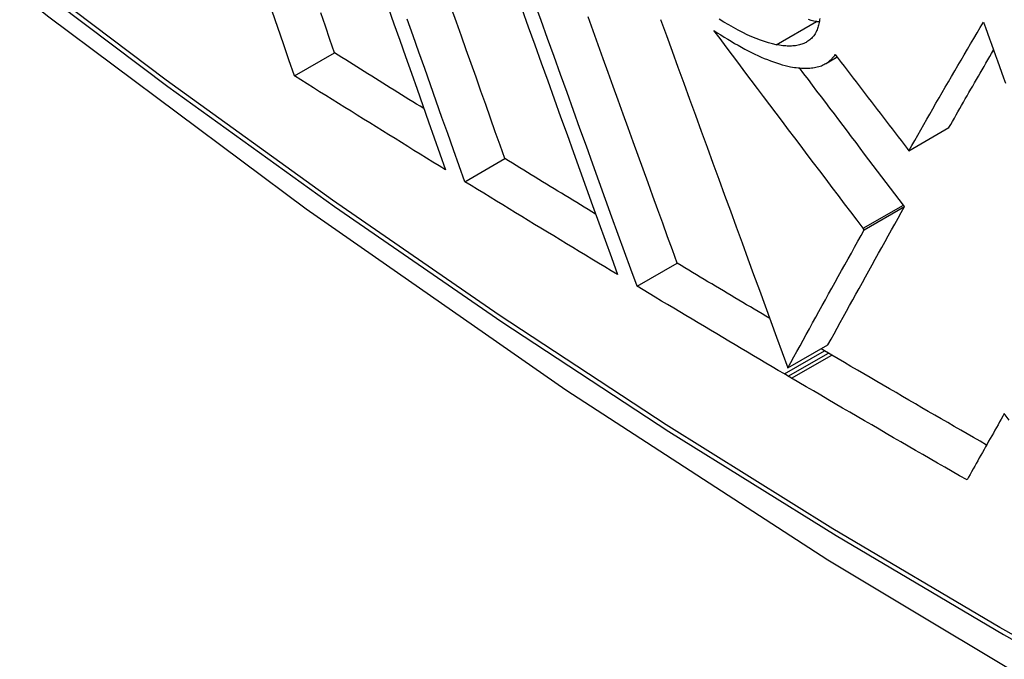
# Model space of a CAD drawing. Header units: inches. Extents: x 338.7 to 398.8, y 128 to 186.9.
# Tile 16 of 110: x 339.4724 to 339.617, y 173.2503 to 173.3443. Entities that reach past the tile are written whole.
import ezdxf

# ---------------------------------------------------------------- set-up
doc = ezdxf.new("R2010")
doc.units = ezdxf.units.IN
doc.header["$MEASUREMENT"] = 0
doc.layers.add('Visible Edges(ANSI)', color=7, linetype='Continuous', lineweight=25)
doc.layers.add('Visible Tangent Edges(ANSI)', color=7, linetype='Continuous', lineweight=25)

msp = doc.modelspace()

# ---------------------------------------------------------------- linework, layer by layer
at = {"layer": 'Visible Edges(ANSI)'}
for p, q in [((339.51278, 173.33602), (339.51865, 173.3394)), ((339.59078, 173.33784), (339.59246, 173.3388)), ((339.60298, 173.32503), (339.60888, 173.32843)), ((339.60272, 173.32537), (339.60298, 173.32503)), ((339.53778, 173.32049), (339.54367, 173.32388)), ((339.59645, 173.31343), (339.60235, 173.31683)), ((339.60235, 173.31683), (339.60218, 173.31705)), ((339.59645, 173.31343), (339.59628, 173.31366)), ((339.56307, 173.30512), (339.56896, 173.30851)), ((339.58522, 173.29313), (339.59111, 173.29653)), ((339.59062, 173.29563), (339.5901, 173.29594)), ((339.59118, 173.2953), (339.59062, 173.29563)), ((339.59167, 173.29502), (339.59118, 173.2953)), ((339.58529, 173.29191), (339.58472, 173.29224)), ((339.58577, 173.29162), (339.58529, 173.29191))]:
    msp.add_line(p, q, dxfattribs=at)
at = {"layer": 'Visible Edges(ANSI)', "flags": 128}
for points in [[(339.33028, 173.47265), (339.36609, 173.43852), (339.40247, 173.40579), (339.43936, 173.37451), (339.47671, 173.34473), (339.51448, 173.31651), (339.55263, 173.28989), (339.5911, 173.26493), (339.62984, 173.24168), (339.66883, 173.22018), (339.708, 173.20048), (339.74733, 173.18263), (339.78676, 173.16668), (339.82625, 173.15268), (339.86576, 173.14068), (339.90523, 173.13074), (339.94463, 173.12291)], [(339.56307, 173.30512), (339.56216, 173.30764), (339.56124, 173.31017), (339.56032, 173.31272), (339.55939, 173.31529), (339.55846, 173.31787), (339.55752, 173.32047), (339.55658, 173.32307), (339.55564, 173.32569), (339.55469, 173.32831), (339.55374, 173.33094), (339.55279, 173.33358), (339.55184, 173.33622), (339.55089, 173.33887), (339.54994, 173.34151), (339.54898, 173.34416), (339.54803, 173.3468)], [(339.51278, 173.33602), (339.51196, 173.33839), (339.51114, 173.34076), (339.51031, 173.34315), (339.50949, 173.34555)], [(339.51865, 173.3394), (339.51798, 173.34136), (339.5173, 173.34332), (339.51662, 173.34529)], [(339.52653, 173.3461), (339.52738, 173.34368), (339.52823, 173.34127), (339.52908, 173.33886), (339.52993, 173.33645), (339.53077, 173.33406), (339.53161, 173.33167), (339.53245, 173.32929), (339.53329, 173.32693), (339.53412, 173.32457), (339.53495, 173.32223)], [(339.54367, 173.32388), (339.54297, 173.32585), (339.54226, 173.32783), (339.54156, 173.32981), (339.54085, 173.33181), (339.54014, 173.33381), (339.53943, 173.33582), (339.53872, 173.33783), (339.538, 173.33985), (339.53729, 173.34188), (339.53657, 173.34391), (339.53585, 173.34594)], [(339.54615, 173.34588), (339.5471, 173.34323), (339.54805, 173.34058), (339.549, 173.33794), (339.54995, 173.3353), (339.5509, 173.33266), (339.55184, 173.33003), (339.55279, 173.32741), (339.55373, 173.32479), (339.55467, 173.32219), (339.5556, 173.31959), (339.55653, 173.31701), (339.55746, 173.31444), (339.55838, 173.31189), (339.5593, 173.30936), (339.56021, 173.30684)], [(339.53778, 173.32049), (339.53695, 173.32283), (339.53611, 173.32518), (339.53528, 173.32755), (339.53443, 173.32992), (339.53359, 173.33231), (339.53274, 173.3347), (339.5319, 173.3371), (339.53105, 173.33951), (339.53019, 173.34193), (339.52934, 173.34435)], [(339.56896, 173.30851), (339.56826, 173.31046), (339.56755, 173.31241), (339.56684, 173.31438), (339.56612, 173.31635), (339.56541, 173.31834), (339.56469, 173.32033), (339.56396, 173.32234), (339.56324, 173.32435), (339.56251, 173.32636), (339.56178, 173.32838), (339.56105, 173.33041), (339.56031, 173.33244), (339.55958, 173.33448), (339.55885, 173.33652), (339.55811, 173.33856), (339.55737, 173.3406), (339.55664, 173.34265), (339.5559, 173.3447)], [(339.56654, 173.3443), (339.56738, 173.34197), (339.56823, 173.33965), (339.56908, 173.33731), (339.56994, 173.33497), (339.57079, 173.33263), (339.57165, 173.33028), (339.57251, 173.32793), (339.57336, 173.32558), (339.57422, 173.32323), (339.57508, 173.32088), (339.57594, 173.31853), (339.57679, 173.31619), (339.57765, 173.31385), (339.5785, 173.31151), (339.57935, 173.30918), (339.5802, 173.30686), (339.58105, 173.30455), (339.58189, 173.30224), (339.58273, 173.29995), (339.58356, 173.29766), (339.58439, 173.29539), (339.58522, 173.29313)], [(339.58352, 173.34061), (339.58296, 173.34073), (339.58239, 173.34088), (339.58179, 173.34107), (339.58118, 173.34128), (339.58056, 173.34152), (339.57992, 173.34179), (339.57926, 173.34208), (339.5786, 173.34241), (339.57792, 173.34275), (339.57723, 173.34312), (339.57653, 173.34351), (339.57583, 173.34392), (339.57513, 173.34435)], [(339.5899, 173.34448), (339.58988, 173.34427), (339.58985, 173.34407), (339.58982, 173.34387), (339.58978, 173.34368), (339.58974, 173.3435), (339.58969, 173.34332), (339.58964, 173.34314), (339.58958, 173.34297), (339.58952, 173.3428), (339.58945, 173.34264), (339.58937, 173.34248), (339.58929, 173.34233), (339.58921, 173.34219), (339.58911, 173.34204), (339.58902, 173.34191), (339.58891, 173.34178), (339.5888, 173.34165), (339.58869, 173.34154), (339.58857, 173.34142), (339.58844, 173.34131), (339.58831, 173.34121), (339.58817, 173.34112)], [(339.58942, 173.34401), (339.58904, 173.34409), (339.58865, 173.34418), (339.58825, 173.34429)], [(339.58983, 173.34394), (339.58982, 173.34394), (339.5898, 173.34394), (339.58978, 173.34394), (339.58976, 173.34395), (339.58975, 173.34395), (339.58973, 173.34395), (339.58971, 173.34396), (339.5897, 173.34396), (339.58968, 173.34396), (339.58966, 173.34396), (339.58964, 173.34397), (339.58963, 173.34397), (339.58961, 173.34397), (339.58959, 173.34398), (339.58958, 173.34398), (339.58956, 173.34398), (339.58954, 173.34399), (339.58952, 173.34399), (339.58951, 173.34399), (339.58949, 173.344), (339.58947, 173.344), (339.58945, 173.344), (339.58944, 173.34401), (339.58942, 173.34401)], [(339.60298, 173.32503), (339.60342, 173.32579), (339.60385, 173.32656), (339.60429, 173.32733), (339.60473, 173.3281), (339.60517, 173.32887), (339.60562, 173.32965), (339.60606, 173.33043), (339.60651, 173.33121), (339.60697, 173.332), (339.60742, 173.33279), (339.60788, 173.33357), (339.60834, 173.33437), (339.6088, 173.33516), (339.60926, 173.33595), (339.60972, 173.33675), (339.61019, 173.33755), (339.61065, 173.33834), (339.61112, 173.33914), (339.61159, 173.33994), (339.61206, 173.34074), (339.61254, 173.34154), (339.61301, 173.34234), (339.61348, 173.34314), (339.61396, 173.34394)], [(339.61396, 173.34394), (339.61425, 173.34312), (339.61454, 173.34231), (339.61483, 173.34149), (339.61513, 173.34067), (339.61542, 173.33985), (339.61571, 173.33903), (339.616, 173.33822), (339.6163, 173.3374), (339.61659, 173.33658), (339.61688, 173.33576), (339.61718, 173.33494)], [(339.57435, 173.34271), (339.57486, 173.34237), (339.57538, 173.34204), (339.57588, 173.34172), (339.57639, 173.34141), (339.57689, 173.34111), (339.5774, 173.34081), (339.5779, 173.34052), (339.5784, 173.34025), (339.57889, 173.33998), (339.57938, 173.33972), (339.57987, 173.33948), (339.58035, 173.33924), (339.58083, 173.33902), (339.5813, 173.3388), (339.58176, 173.3386), (339.58222, 173.33842), (339.58267, 173.33824), (339.58312, 173.33808), (339.58355, 173.33793), (339.58398, 173.33779), (339.5844, 173.33767), (339.58482, 173.33756), (339.58522, 173.33746), (339.58562, 173.33738)], [(339.59628, 173.31366), (339.59538, 173.31485), (339.59447, 173.31604), (339.59356, 173.31724), (339.59265, 173.31844), (339.59174, 173.31965), (339.59083, 173.32085), (339.58991, 173.32206), (339.589, 173.32327), (339.58808, 173.32448), (339.58717, 173.32569), (339.58625, 173.32691), (339.58533, 173.32812), (339.58442, 173.32934), (339.5835, 173.33055), (339.58258, 173.33177), (339.58166, 173.33299), (339.58075, 173.3342), (339.57983, 173.33542), (339.57891, 173.33664), (339.578, 173.33785), (339.57709, 173.33907), (339.57617, 173.34029), (339.57526, 173.3415), (339.57435, 173.34271)], [(339.58817, 173.34112), (339.58803, 173.34103), (339.58789, 173.34095), (339.58774, 173.34087), (339.58758, 173.3408), (339.58742, 173.34074), (339.58726, 173.34068), (339.58709, 173.34062), (339.58692, 173.34058), (339.58674, 173.34054), (339.58655, 173.3405), (339.58636, 173.34047), (339.58617, 173.34045), (339.58597, 173.34043), (339.58577, 173.34042), (339.58556, 173.34041), (339.58535, 173.34041), (339.58514, 173.34042), (339.58492, 173.34043), (339.5847, 173.34044), (339.58447, 173.34047), (339.58424, 173.34049), (339.584, 173.34053), (339.58376, 173.34057), (339.58352, 173.34061)], [(339.60888, 173.32843), (339.60914, 173.32889), (339.60941, 173.32935), (339.60967, 173.32982), (339.60994, 173.33029), (339.6102, 173.33075), (339.61047, 173.33122), (339.61074, 173.33169), (339.61101, 173.33216), (339.61128, 173.33264), (339.61155, 173.33311), (339.61182, 173.33358), (339.6121, 173.33406), (339.61237, 173.33454), (339.61264, 173.33501), (339.61292, 173.33549), (339.6132, 173.33597), (339.61347, 173.33645), (339.61375, 173.33693), (339.61403, 173.33741), (339.61431, 173.33789), (339.61459, 173.33837), (339.61487, 173.33886), (339.61515, 173.33934), (339.61543, 173.33983)], [(339.53177, 173.33122), (339.53122, 173.33156), (339.53068, 173.3319), (339.53013, 173.33224), (339.52958, 173.33258), (339.52903, 173.33292), (339.52849, 173.33326), (339.52794, 173.3336), (339.52739, 173.33394), (339.52684, 173.33428), (339.5263, 173.33463), (339.52575, 173.33497), (339.5252, 173.33531), (339.52466, 173.33565), (339.52411, 173.33599), (339.52356, 173.33633), (339.52302, 173.33667), (339.52247, 173.33701), (339.52193, 173.33735), (339.52138, 173.3377), (339.52083, 173.33804), (339.52029, 173.33838), (339.51974, 173.33872), (339.5192, 173.33906), (339.51865, 173.3394)], [(339.591, 173.33797), (339.59106, 173.33801), (339.59112, 173.33805), (339.59118, 173.3381), (339.59123, 173.33814), (339.59129, 173.33818), (339.59134, 173.33823), (339.5914, 173.33827), (339.59145, 173.33832), (339.5915, 173.33836), (339.59155, 173.33841), (339.5916, 173.33846), (339.59165, 173.33851), (339.5917, 173.33856), (339.59175, 173.33861), (339.5918, 173.33866), (339.59184, 173.33872), (339.59189, 173.33877), (339.59193, 173.33882), (339.59197, 173.33888), (339.59202, 173.33894), (339.59206, 173.33899), (339.5921, 173.33905), (339.59214, 173.33911), (339.59218, 173.33917)], [(339.59218, 173.33917), (339.59262, 173.33859), (339.59306, 173.33802), (339.5935, 173.33744), (339.59394, 173.33687), (339.59438, 173.33629), (339.59482, 173.33571), (339.59526, 173.33514), (339.5957, 173.33456), (339.59614, 173.33398), (339.59658, 173.33341), (339.59702, 173.33283), (339.59746, 173.33226), (339.5979, 173.33168), (339.59834, 173.33111), (339.59878, 173.33053), (339.59922, 173.32996), (339.59966, 173.32938), (339.60009, 173.32881), (339.60053, 173.32823), (339.60097, 173.32766), (339.60141, 173.32709), (339.60185, 173.32652), (339.60229, 173.32594), (339.60272, 173.32537)], [(339.58562, 173.33738), (339.5859, 173.33733), (339.58618, 173.33728), (339.58645, 173.33725), (339.58672, 173.33721), (339.58698, 173.33719), (339.58724, 173.33717), (339.58749, 173.33716), (339.58774, 173.33715), (339.58799, 173.33715), (339.58823, 173.33716), (339.58846, 173.33717), (339.58869, 173.3372), (339.58891, 173.33722), (339.58913, 173.33726), (339.58934, 173.3373), (339.58955, 173.33735), (339.58975, 173.3374), (339.58995, 173.33747), (339.59014, 173.33753), (339.59032, 173.33761), (339.5905, 173.33769), (339.59067, 173.33778), (339.59084, 173.33787), (339.591, 173.33797)], [(339.60218, 173.31705), (339.60155, 173.31788), (339.60092, 173.31871), (339.60029, 173.31954), (339.59966, 173.32037), (339.59903, 173.32121), (339.5984, 173.32204), (339.59777, 173.32288), (339.59713, 173.32371), (339.5965, 173.32455), (339.59586, 173.32539), (339.59523, 173.32623), (339.59459, 173.32707), (339.59396, 173.32791), (339.59332, 173.32875), (339.59269, 173.32959), (339.59205, 173.33044), (339.59141, 173.33128), (339.59078, 173.33212), (339.59014, 173.33297), (339.5895, 173.33381), (339.58886, 173.33466), (339.58823, 173.3355), (339.58759, 173.33635), (339.58695, 173.33719)], [(339.53495, 173.32223), (339.53402, 173.3228), (339.5331, 173.32337), (339.53217, 173.32395), (339.53124, 173.32452), (339.53031, 173.32509), (339.52939, 173.32567), (339.52846, 173.32624), (339.52754, 173.32681), (339.52661, 173.32739), (339.52569, 173.32796), (339.52476, 173.32854), (339.52384, 173.32911), (339.52291, 173.32969), (339.52199, 173.33026), (339.52107, 173.33084), (339.52014, 173.33141), (339.51922, 173.33199), (339.5183, 173.33256), (339.51738, 173.33314), (339.51646, 173.33371), (339.51554, 173.33429), (339.51462, 173.33487), (339.5137, 173.33544), (339.51278, 173.33602)], [(339.55699, 173.31574), (339.55644, 173.31608), (339.55588, 173.31641), (339.55532, 173.31675), (339.55477, 173.31709), (339.55421, 173.31743), (339.55366, 173.31777), (339.5531, 173.31811), (339.55254, 173.31845), (339.55199, 173.31878), (339.55143, 173.31912), (339.55088, 173.31946), (339.55032, 173.3198), (339.54977, 173.32014), (339.54921, 173.32048), (339.54866, 173.32082), (339.5481, 173.32116), (339.54755, 173.3215), (339.54699, 173.32184), (339.54644, 173.32218), (339.54588, 173.32252), (339.54533, 173.32286), (339.54477, 173.3232), (339.54422, 173.32354), (339.54367, 173.32388)], [(339.56021, 173.30684), (339.55927, 173.30741), (339.55833, 173.30797), (339.55739, 173.30854), (339.55645, 173.30911), (339.55551, 173.30967), (339.55458, 173.31024), (339.55364, 173.31081), (339.5527, 173.31138), (339.55177, 173.31194), (339.55083, 173.31251), (339.5499, 173.31308), (339.54896, 173.31365), (339.54803, 173.31422), (339.54709, 173.31479), (339.54616, 173.31536), (339.54523, 173.31593), (339.54429, 173.3165), (339.54336, 173.31707), (339.54243, 173.31764), (339.5415, 173.31821), (339.54057, 173.31878), (339.53964, 173.31935), (339.53871, 173.31992), (339.53778, 173.32049)], [(339.59111, 173.29653), (339.59156, 173.29733), (339.592, 173.29814), (339.59245, 173.29896), (339.5929, 173.29978), (339.59336, 173.30061), (339.59382, 173.30145), (339.59428, 173.30228), (339.59475, 173.30313), (339.59522, 173.30397), (339.59569, 173.30482), (339.59616, 173.30568), (339.59663, 173.30653), (339.5971, 173.30739), (339.59758, 173.30825), (339.59806, 173.30911), (339.59853, 173.30997), (339.59901, 173.31083), (339.59949, 173.31169), (339.59997, 173.31255), (339.60045, 173.31341), (339.60092, 173.31427), (339.6014, 173.31513), (339.60188, 173.31598), (339.60235, 173.31683)], [(339.58522, 173.29313), (339.58566, 173.29394), (339.5861, 173.29475), (339.58655, 173.29556), (339.58701, 173.29639), (339.58746, 173.29721), (339.58792, 173.29805), (339.58838, 173.29889), (339.58885, 173.29973), (339.58932, 173.30058), (339.58979, 173.30143), (339.59026, 173.30228), (339.59073, 173.30313), (339.5912, 173.30399), (339.59168, 173.30485), (339.59216, 173.30571), (339.59263, 173.30657), (339.59311, 173.30743), (339.59359, 173.30829), (339.59407, 173.30916), (339.59455, 173.31001), (339.59502, 173.31087), (339.5955, 173.31173), (339.59598, 173.31258), (339.59645, 173.31343)], [(339.58256, 173.30039), (339.58199, 173.30073), (339.58143, 173.30107), (339.58086, 173.30141), (339.58029, 173.30175), (339.57972, 173.30208), (339.57915, 173.30242), (339.57859, 173.30276), (339.57802, 173.3031), (339.57745, 173.30343), (339.57688, 173.30377), (339.57632, 173.30411), (339.57575, 173.30445), (339.57518, 173.30479), (339.57462, 173.30512), (339.57405, 173.30546), (339.57348, 173.3058), (339.57292, 173.30614), (339.57235, 173.30648), (339.57179, 173.30682), (339.57122, 173.30716), (339.57066, 173.3075), (339.57009, 173.30783), (339.56953, 173.30817), (339.56896, 173.30851)], [(339.58472, 173.29224), (339.58382, 173.29277), (339.58291, 173.29331), (339.582, 173.29384), (339.5811, 173.29438), (339.58019, 173.29491), (339.57929, 173.29545), (339.57838, 173.29598), (339.57748, 173.29652), (339.57657, 173.29706), (339.57567, 173.29759), (339.57477, 173.29813), (339.57386, 173.29867), (339.57296, 173.2992), (339.57206, 173.29974), (339.57116, 173.30028), (339.57026, 173.30081), (339.56936, 173.30135), (339.56846, 173.30189), (339.56756, 173.30243), (339.56666, 173.30296), (339.56576, 173.3035), (339.56486, 173.30404), (339.56397, 173.30458), (339.56307, 173.30512)], [(339.61441, 173.2818), (339.61345, 173.28235), (339.6125, 173.2829), (339.61155, 173.28345), (339.6106, 173.284), (339.60965, 173.28454), (339.6087, 173.28509), (339.60775, 173.28564), (339.6068, 173.28619), (339.60585, 173.28674), (339.6049, 173.28729), (339.60395, 173.28784), (339.60301, 173.28839), (339.60206, 173.28894), (339.60111, 173.2895), (339.60016, 173.29005), (339.59922, 173.2906), (339.59827, 173.29115), (339.59733, 173.2917), (339.59638, 173.29225), (339.59544, 173.29281), (339.59449, 173.29336), (339.59355, 173.29391), (339.59261, 173.29447), (339.59167, 173.29502)], [(339.61153, 173.27667), (339.61045, 173.27729), (339.60937, 173.27791), (339.60829, 173.27853), (339.60721, 173.27915), (339.60613, 173.27977), (339.60506, 173.28039), (339.60398, 173.28101), (339.60291, 173.28163), (339.60183, 173.28226), (339.60076, 173.28288), (339.59968, 173.2835), (339.59861, 173.28412), (339.59753, 173.28475), (339.59646, 173.28537), (339.59539, 173.28599), (339.59432, 173.28662), (339.59325, 173.28724), (339.59218, 173.28787), (339.59111, 173.28849), (339.59004, 173.28912), (339.58897, 173.28975), (339.5879, 173.29037), (339.58684, 173.291), (339.58577, 173.29162)], [(339.61701, 173.28642), (339.61678, 173.28602), (339.61655, 173.28561), (339.61632, 173.2852), (339.61609, 173.28479), (339.61586, 173.28438), (339.61563, 173.28398), (339.6154, 173.28357), (339.61517, 173.28316), (339.61494, 173.28275), (339.61471, 173.28235), (339.61448, 173.28194), (339.61425, 173.28153), (339.61403, 173.28113), (339.6138, 173.28072), (339.61357, 173.28031), (339.61334, 173.27991), (339.61311, 173.2795), (339.61289, 173.2791), (339.61266, 173.27869), (339.61243, 173.27829), (339.61221, 173.27788), (339.61198, 173.27748), (339.61176, 173.27707), (339.61153, 173.27667)], [(339.61773, 173.28547), (339.61701, 173.28642)]]:
    msp.add_lwpolyline(points, dxfattribs=at)
at = {"layer": 'Visible Tangent Edges(ANSI)'}
for p, q in [((339.58352, 173.34061), (339.58942, 173.34401)), ((339.591, 173.33797), (339.59245, 173.33881)), ((339.59628, 173.31366), (339.60218, 173.31705)), ((339.58472, 173.29224), (339.59062, 173.29563)), ((339.58529, 173.29191), (339.59118, 173.2953)), ((339.58577, 173.29162), (339.59167, 173.29502))]:
    msp.add_line(p, q, dxfattribs=at)
at = {"layer": 'Visible Tangent Edges(ANSI)', "flags": 128}
for points in [[(339.85793, 173.15557), (339.83434, 173.16168), (339.81058, 173.16866), (339.78666, 173.1765), (339.7626, 173.18519), (339.73843, 173.19474), (339.71413, 173.20514), (339.68975, 173.21638), (339.66531, 173.22845), (339.64083, 173.24133), (339.61635, 173.25501), (339.59185, 173.2695), (339.56735, 173.28478), (339.54284, 173.30087), (339.51836, 173.31776), (339.49393, 173.3354), (339.46959, 173.3538), (339.44537, 173.37292), (339.4213, 173.39274), (339.3974, 173.41324), (339.37371, 173.43438), (339.35025, 173.45614), (339.32703, 173.4785)], [(339.32685, 173.4777), (339.35013, 173.45532), (339.37366, 173.43353), (339.39742, 173.41237), (339.42138, 173.39186), (339.44551, 173.37203), (339.46979, 173.35289), (339.49418, 173.33448), (339.51866, 173.31682), (339.5432, 173.29992), (339.56776, 173.28381), (339.59232, 173.26849), (339.61688, 173.25397), (339.64143, 173.24025), (339.66597, 173.22732), (339.69048, 173.21521), (339.71494, 173.20391), (339.73932, 173.19345), (339.76358, 173.18383), (339.78772, 173.17507), (339.81174, 173.16715), (339.8356, 173.1601), (339.85929, 173.15391)]]:
    msp.add_lwpolyline(points, dxfattribs=at)
at = {"layer": 'Visible Tangent Edges(ANSI)'}
msp.add_ellipse((339.57151, 173.67976), major_axis=(-0.17285, 0.30015), ratio=0.578093, start_param=5.049711, end_param=10.658253, dxfattribs=at)
msp.add_ellipse((339.5721, 173.6801), major_axis=(-0.17078, 0.29656), ratio=0.578093, dxfattribs=at)

doc.saveas('drawing.dxf')
